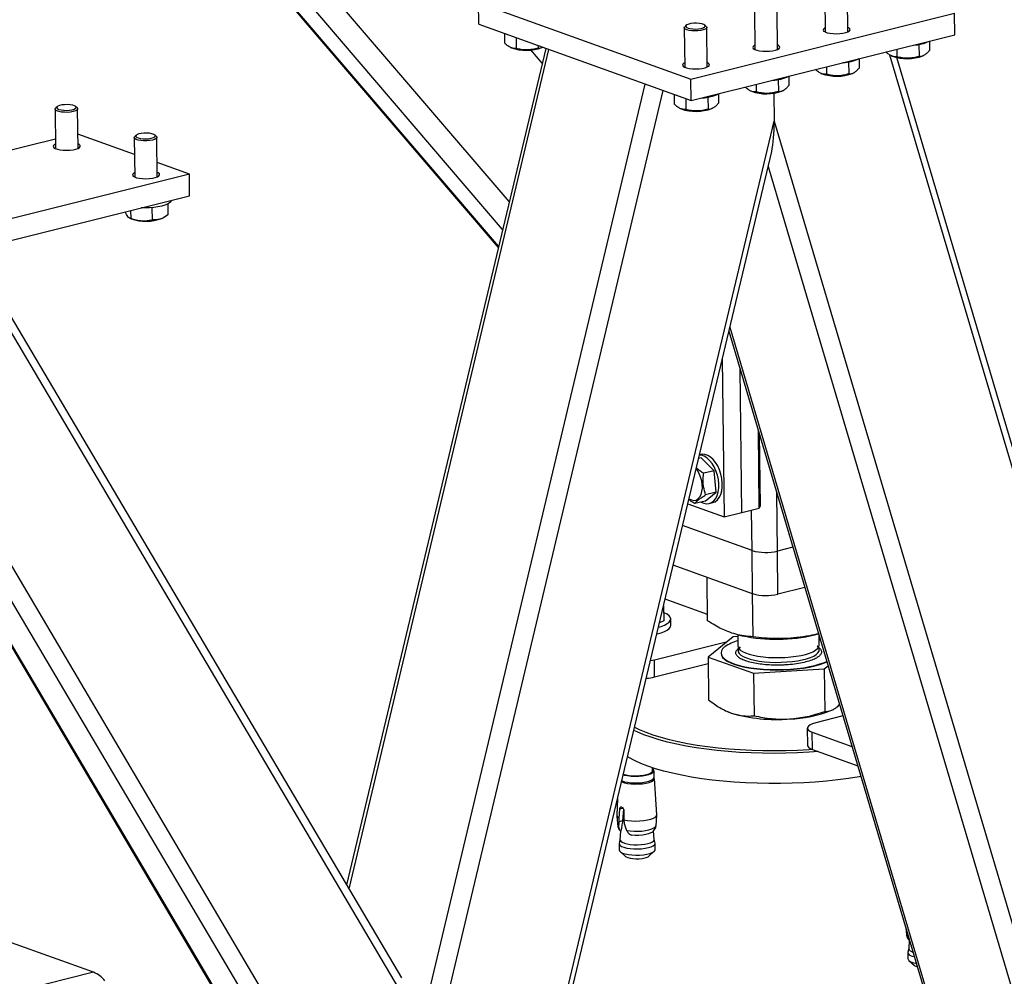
# Model space of a CAD drawing. Header units: millimetres. Extents: x 0 to 841, y 0 to 594.
# Tile 46 of 177: x 252 to 274, y 49 to 70. Entities that reach past the tile are written whole.
import ezdxf

# ---------------------------------------------------------------- set-up
doc = ezdxf.new("R2010")
doc.units = ezdxf.units.MM
doc.layers.add('NOTES', color=6, linetype='Continuous')
doc.layers.add('TRAIT-FORT', color=4, linetype='Continuous', lineweight=25)
doc.dimstyles.new('SLDDIMSTYLE2', dxfattribs={"dimtxt": 0.18, "dimasz": 1, "dimexe": 0, "dimexo": 0.0625, "dimgap": 0, "dimtad": 0, "dimtih": 1, "dimtoh": 1, "dimdec": 0, "dimrnd": 1e-09, "dimzin": 0, "dimdsep": 46, "dimtxsty": 'Standard', "dimblk1": 'DOT', "dimblk2": 'DOT', "dimsah": 1, "dimcen": 0.09, "dimadec": 0, "dimazin": 0, "dimtfac": 1, "dimtdec": 0, "dimtofl": 0, "dimtmove": 0, "dimatfit": 3, "dimldrblk": 'DOT', "dimfxl": 1, "dimfrac": 2, "dimtolj": 1, "dimtzin": 0, "dimarcsym": 0})

# ---------------------------------------------------------------- blocks, each defined once
blk = doc.blocks.new('_Dot')
at = {"color": 0, "linetype": 'ByBlock', "lineweight": -2}
blk.add_line((-0.5, 0), (-1, 0), dxfattribs=at)
at = {"color": 0, "linetype": 'ByBlock', "const_width": 0.5}
blk.add_lwpolyline([(-0.25, 0, 1), (0.25, 0, 1)], format="xyb", close=True, dxfattribs=at)

msp = doc.modelspace()

# ---------------------------------------------------------------- linework, layer by layer
at = {"layer": 'TRAIT-FORT', "color": 4, "linetype": 'Continuous', "lineweight": 25}
for p, q in [((262.989, 66.375), (249.526, 82.112)), ((262.843, 65.761), (249.02, 81.919)), ((248.86, 81.591), (262.747, 65.358)), ((262.754, 65.385), (248.882, 81.599)), ((269.982, 71.008), (269.992, 70.133)), ((270.493, 70.139), (270.483, 71.014)), ((262.31, 70.783), (267.011, 69.091)), ((262.316, 70.305), (262.31, 70.783)), ((267.011, 69.091), (272.855, 70.552)), ((268.424, 70.619), (268.434, 69.744)), ((268.934, 69.749), (268.924, 70.624)), ((272.86, 70.075), (272.855, 70.552)), ((262.316, 70.305), (267.017, 68.614)), ((266.911, 70.283), (266.879, 70.252)), ((267.353, 70.258), (267.32, 70.288)), ((262.882, 70.102), (262.884, 69.891)), ((262.947, 70.078), (262.939, 70.081)), ((266.866, 70.229), (266.876, 69.354)), ((267.017, 68.614), (272.86, 70.075)), ((267.376, 69.36), (267.366, 70.235)), ((263.14, 70.009), (263.142, 69.769)), ((263.632, 69.832), (263.633, 69.779)), ((272.065, 69.861), (272.068, 69.595)), ((272.298, 69.934), (272.3, 69.726)), ((263.798, 69.772), (259.387, 51.236)), ((259.442, 51.143), (263.869, 69.747)), ((263.018, 69.792), (263.036, 69.784)), ((263.719, 69.443), (263.468, 69.737)), ((263.716, 69.792), (263.727, 69.797)), ((263.796, 69.765), (263.787, 69.776)), ((271.416, 69.628), (279.025, 43.95)), ((271.453, 69.608), (271.472, 69.6)), ((271.576, 69.754), (271.578, 69.585)), ((272.151, 69.607), (272.171, 69.617)), ((270.507, 69.471), (270.51, 69.205)), ((270.74, 69.545), (270.742, 69.336)), ((279.146, 44.033), (271.579, 69.567)), ((269.182, 69.155), (269.184, 68.947)), ((269.895, 69.218), (269.913, 69.21)), ((270.017, 69.364), (270.019, 69.196)), ((270.593, 69.218), (270.613, 69.227)), ((258.872, 39.025), (266, 68.98)), ((267.017, 68.614), (267.011, 69.091)), ((268.459, 68.974), (268.461, 68.806)), ((268.949, 69.081), (268.952, 68.815)), ((259.305, 39.019), (266.401, 68.835)), ((266.643, 68.748), (266.645, 68.538)), ((266.708, 68.725), (266.699, 68.728)), ((267.623, 68.765), (267.626, 68.557)), ((268.337, 68.828), (268.355, 68.82)), ((268.853, 68.78), (268.86, 68.16)), ((269.035, 68.828), (269.054, 68.837)), ((266.9, 68.656), (266.903, 68.416)), ((267.39, 68.692), (267.393, 68.426)), ((252.928, 68.425), (252.938, 67.55)), ((252.973, 68.479), (252.94, 68.449)), ((253.415, 68.454), (253.381, 68.484)), ((253.438, 67.556), (253.428, 68.431)), ((266.779, 68.439), (266.797, 68.431)), ((267.476, 68.438), (267.496, 68.448)), ((262.091, 39.715), (268.86, 68.16)), ((268.86, 68.16), (276.24, 43.254)), ((254.687, 67.419), (253.434, 67.87)), ((254.728, 67.848), (254.695, 67.817)), ((255.17, 67.823), (255.136, 67.853)), ((246.032, 66.043), (252.935, 67.769)), ((254.683, 67.794), (254.693, 66.919)), ((255.193, 66.925), (255.183, 67.8)), ((262.211, 39.784), (268.804, 67.488)), ((255.903, 66.982), (255.189, 67.239)), ((255.903, 66.982), (247.332, 64.839)), ((255.908, 66.505), (255.903, 66.982)), ((268.725, 67.156), (275.806, 43.26)), ((247.338, 64.361), (255.908, 66.505)), ((255.423, 66.32), (255.426, 66.079)), ((254.478, 66.147), (254.479, 66.146)), ((254.602, 66.178), (254.604, 66.006)), ((255.074, 66.24), (255.077, 65.972)), ((254.576, 66.012), (254.614, 65.995)), ((255.293, 66.003), (255.32, 66.016)), ((260.633, 48.787), (250.909, 65.255)), ((260.607, 49.17), (251.083, 65.298)), ((259.757, 45.107), (248.253, 64.59)), ((259.479, 44.794), (248.008, 64.219)), ((247.482, 64.094), (258.687, 45.118)), ((258.758, 45.053), (247.515, 64.093)), ((267.855, 63.502), (273.612, 44.073)), ((267.877, 63.593), (273.675, 44.027)), ((267.71, 62.891), (267.75, 59.386)), ((268.14, 59.484), (268.104, 62.665)), ((268.53, 59.581), (268.51, 61.293)), ((268.526, 61.238), (268.545, 59.623)), ((267.245, 60.697), (267.184, 60.682)), ((267.233, 60.771), (267.204, 60.764)), ((267.245, 60.697), (267.53, 60.412)), ((267.53, 60.412), (267.297, 60.354)), ((267.574, 59.934), (267.53, 60.412)), ((267.332, 59.74), (267.574, 59.934)), ((267.574, 59.934), (267.34, 59.875)), ((268.931, 58.629), (268.916, 59.922)), ((266.945, 59.676), (267.75, 59.386)), ((267.332, 59.74), (267.098, 59.681)), ((267.422, 59.685), (267.5, 59.704)), ((268.14, 59.484), (268.53, 59.581)), ((268.545, 59.623), (268.53, 59.581)), ((267.75, 59.386), (268.14, 59.484)), ((268.368, 58.641), (268.358, 59.539)), ((268.368, 58.641), (266.831, 59.194)), ((269.274, 58.714), (268.931, 58.629)), ((268.379, 57.686), (268.368, 58.641)), ((268.942, 57.674), (268.931, 58.629)), ((268.379, 57.686), (266.622, 58.319)), ((267.384, 57.084), (267.373, 58.049)), ((269.538, 57.823), (268.942, 57.674)), ((268.393, 56.73), (268.382, 57.685)), ((266.408, 57.419), (266.412, 57.081)), ((267.382, 57.225), (266.442, 57.563)), ((266.412, 57.081), (266.318, 57.041)), ((266.568, 56.983), (266.566, 57.126)), ((267.948, 56.73), (267.393, 56.281)), ((268.054, 56.736), (267.948, 56.73)), ((268.054, 56.779), (268.057, 56.525)), ((268.063, 56.775), (268.153, 56.754)), ((269.755, 56.772), (269.843, 56.794)), ((269.857, 56.546), (269.854, 56.756)), ((266.204, 56.223), (267.822, 56.627)), ((269.871, 56.699), (269.855, 56.705)), ((267.393, 56.281), (268.403, 55.926)), ((267.393, 56.281), (267.404, 55.334)), ((267.681, 56.37), (267.681, 56.36)), ((266.209, 55.841), (266.204, 56.223)), ((266.209, 55.841), (267.395, 56.138)), ((269.969, 56.021), (270.052, 56.088)), ((268.403, 55.926), (269.969, 56.021)), ((268.403, 55.926), (268.413, 54.979)), ((269.969, 56.021), (269.979, 55.074)), ((270.259, 55.181), (270.307, 55.23)), ((267.808, 55.08), (267.817, 55.076)), ((267.817, 55.076), (267.91, 55.039)), ((270.382, 54.975), (269.779, 54.824)), ((270.13, 55.103), (270.156, 55.115)), ((269.593, 54.706), (269.597, 54.324)), ((269.703, 54.614), (270.583, 54.297)), ((269.707, 54.232), (269.703, 54.614)), ((269.707, 54.232), (270.709, 53.872)), ((266.165, 53.761), (266.164, 53.828)), ((266.199, 53.614), (266.197, 53.762)), ((266.258, 52.785), (266.205, 53.592)), ((265.389, 53.139), (265.373, 52.775)), ((265.425, 52.713), (265.437, 52.913)), ((265.511, 52.931), (265.437, 52.913)), ((265.522, 52.911), (265.502, 52.65)), ((265.528, 52.88), (265.53, 52.675)), ((265.42, 52.499), (265.427, 52.631)), ((265.427, 52.631), (265.425, 52.713)), ((265.502, 52.65), (265.427, 52.631)), ((265.53, 52.675), (265.538, 52.591)), ((265.538, 52.591), (265.59, 52.438)), ((265.456, 52.422), (265.443, 52.233)), ((265.447, 52.428), (265.463, 52.432)), ((265.459, 52.419), (265.447, 52.428)), ((265.463, 52.432), (265.459, 52.419)), ((266.201, 52.241), (266.184, 52.427)), ((265.425, 52.143), (265.427, 52.006)), ((265.443, 52.235), (265.426, 52.151)), ((265.666, 52.349), (265.698, 52.333)), ((266.22, 52.16), (266.201, 52.244)), ((266.222, 52.015), (266.221, 52.152)), ((265.448, 51.969), (265.567, 51.863)), ((266.085, 51.868), (266.203, 51.978)), ((271.774, 50.277), (271.791, 50.124)), ((271.815, 50.086), (271.818, 50.129)), ((271.851, 50.008), (271.839, 49.819)), ((271.842, 50.014), (271.851, 50.016)), ((271.855, 50.006), (271.842, 50.014)), ((253.782, 49.295), (251.96, 49.95)), ((271.839, 49.822), (271.822, 49.737)), ((271.821, 49.729), (271.823, 49.592)), ((271.843, 49.555), (271.963, 49.449)), ((253.782, 49.295), (251.055, 48.613))]:
    msp.add_line(p, q, dxfattribs=at)
at = {"layer": 'TRAIT-FORT', "color": 4, "linetype": 'Continuous', "lineweight": 25, "flags": 128}
for points in [[(267.353, 70.258), (267.356, 70.255), (267.366, 70.235), (267.357, 70.215), (267.331, 70.196), (267.288, 70.18), (267.233, 70.167), (267.169, 70.16), (267.101, 70.157), (267.034, 70.161), (266.973, 70.169), (266.923, 70.183), (266.887, 70.199), (266.869, 70.219), (266.868, 70.239), (266.879, 70.252)], [(267.299, 70.301), (267.257, 70.315), (267.203, 70.325), (267.141, 70.329), (267.077, 70.328), (267.016, 70.321), (266.965, 70.309), (266.926, 70.294), (266.905, 70.276), (266.902, 70.256), (266.918, 70.238), (266.952, 70.222), (267, 70.21), (267.059, 70.203), (267.122, 70.201), (267.185, 70.205), (267.242, 70.215), (267.288, 70.229), (267.318, 70.246), (267.33, 70.265), (267.324, 70.284), (267.299, 70.301)], [(269.991, 70.232), (269.972, 70.222), (269.948, 70.2), (269.943, 70.178), (269.955, 70.156), (269.986, 70.136), (270.034, 70.119), (270.094, 70.106), (270.163, 70.099), (270.238, 70.096), (270.313, 70.1), (270.383, 70.108), (270.444, 70.122), (270.493, 70.139), (270.526, 70.16), (270.541, 70.182), (270.537, 70.204), (270.515, 70.225), (270.491, 70.238)], [(268.433, 69.843), (268.414, 69.832), (268.39, 69.811), (268.384, 69.788), (268.397, 69.767), (268.428, 69.747), (268.475, 69.729), (268.535, 69.717), (268.605, 69.709), (268.68, 69.707), (268.754, 69.71), (268.825, 69.719), (268.886, 69.732), (268.935, 69.75), (268.968, 69.77), (268.983, 69.792), (268.979, 69.815), (268.957, 69.836), (268.933, 69.848)], [(266.875, 69.453), (266.856, 69.443), (266.832, 69.421), (266.826, 69.399), (266.839, 69.377), (266.87, 69.357), (266.917, 69.34), (266.977, 69.327), (267.047, 69.319), (267.121, 69.317), (267.196, 69.32), (267.266, 69.329), (267.328, 69.342), (267.376, 69.36), (267.409, 69.381), (267.425, 69.403), (267.421, 69.425), (267.399, 69.446), (267.375, 69.459)], [(253.026, 68.506), (252.988, 68.49), (252.967, 68.472), (252.964, 68.453), (252.98, 68.434), (253.014, 68.418), (253.063, 68.406), (253.121, 68.399), (253.185, 68.398), (253.248, 68.402), (253.304, 68.411), (253.35, 68.425), (253.38, 68.443), (253.392, 68.461), (253.385, 68.48), (253.36, 68.498), (253.318, 68.512), (253.264, 68.521), (253.202, 68.526), (253.138, 68.524), (253.078, 68.517), (253.026, 68.506)], [(253.415, 68.454), (253.425, 68.443), (253.427, 68.423), (253.41, 68.403), (253.377, 68.385), (253.328, 68.37), (253.269, 68.36), (253.203, 68.354), (253.134, 68.355), (253.07, 68.36), (253.013, 68.371), (252.968, 68.385), (252.939, 68.404), (252.928, 68.423), (252.935, 68.444), (252.94, 68.449)], [(254.781, 67.874), (254.742, 67.858), (254.722, 67.84), (254.719, 67.821), (254.735, 67.803), (254.769, 67.787), (254.818, 67.775), (254.876, 67.768), (254.94, 67.766), (255.003, 67.77), (255.059, 67.78), (255.105, 67.794), (255.135, 67.811), (255.147, 67.83), (255.14, 67.849), (255.115, 67.866), (255.073, 67.88), (255.019, 67.89), (254.957, 67.894), (254.893, 67.893), (254.833, 67.886), (254.781, 67.874)], [(252.937, 67.649), (252.918, 67.639), (252.894, 67.617), (252.887, 67.595), (252.901, 67.573), (252.932, 67.553), (252.979, 67.536), (253.039, 67.523), (253.109, 67.516), (253.183, 67.513), (253.258, 67.517), (253.328, 67.525), (253.39, 67.539), (253.439, 67.556), (253.471, 67.577), (253.487, 67.599), (253.483, 67.621), (253.46, 67.643), (253.437, 67.655)], [(255.17, 67.823), (255.179, 67.812), (255.181, 67.792), (255.165, 67.772), (255.132, 67.754), (255.083, 67.739), (255.024, 67.728), (254.958, 67.723), (254.889, 67.723), (254.825, 67.729), (254.768, 67.739), (254.723, 67.754), (254.694, 67.772), (254.683, 67.792), (254.69, 67.812), (254.695, 67.817)], [(254.692, 67.018), (254.673, 67.007), (254.649, 66.986), (254.642, 66.964), (254.656, 66.942), (254.687, 66.922), (254.734, 66.905), (254.794, 66.892), (254.864, 66.884), (254.938, 66.882), (255.013, 66.885), (255.083, 66.894), (255.145, 66.907), (255.194, 66.925), (255.226, 66.945), (255.242, 66.967), (255.238, 66.99), (255.215, 67.011), (255.192, 67.023)], [(255.499, 66.405), (255.499, 66.404), (255.49, 66.374), (255.463, 66.346), (255.42, 66.319), (255.362, 66.295), (255.29, 66.274), (255.208, 66.257), (255.118, 66.244), (255.021, 66.237), (254.923, 66.235), (254.837, 66.237)], [(267.243, 59.717), (267.298, 59.692), (267.359, 59.679), (267.418, 59.684), (267.473, 59.706), (267.522, 59.744), (267.564, 59.797), (267.596, 59.865), (267.619, 59.943), (267.631, 60.03), (267.632, 60.124), (267.622, 60.22), (267.601, 60.316), (267.57, 60.409), (267.531, 60.496), (267.483, 60.574), (267.429, 60.641), (267.37, 60.694), (267.309, 60.732), (267.248, 60.753), (267.202, 60.758)], [(267.5, 59.704), (267.551, 59.725), (267.6, 59.764), (267.642, 59.817), (267.674, 59.884), (267.697, 59.963), (267.709, 60.05), (267.71, 60.143), (267.7, 60.239), (267.679, 60.336), (267.648, 60.429), (267.608, 60.516), (267.561, 60.594), (267.507, 60.661), (267.448, 60.714), (267.387, 60.751), (267.326, 60.772), (267.265, 60.777), (267.233, 60.771)], [(266.972, 59.789), (267.025, 59.763), (267.077, 59.754), (267.127, 59.762), (267.171, 59.788), (267.209, 59.829), (267.239, 59.884), (267.259, 59.951), (267.268, 60.026), (267.266, 60.107), (267.253, 60.19), (267.23, 60.271), (267.197, 60.347), (267.157, 60.414), (267.129, 60.449)], [(266.295, 56.944), (266.355, 56.962), (266.429, 56.991), (266.488, 57.022), (266.532, 57.056), (266.558, 57.091), (266.566, 57.127), (266.557, 57.162), (266.53, 57.196), (266.485, 57.229), (266.425, 57.259), (266.41, 57.265)], [(266.258, 56.791), (266.269, 56.793), (266.357, 56.819), (266.431, 56.847), (266.49, 56.879), (266.533, 56.913), (266.559, 56.948), (266.568, 56.983)], [(267.762, 56.505), (267.717, 56.462), (267.69, 56.417), (267.681, 56.372), (267.689, 56.327), (267.716, 56.283), (267.76, 56.24), (267.821, 56.2), (267.897, 56.162), (267.989, 56.127), (268.094, 56.095), (268.211, 56.068), (268.339, 56.045), (268.476, 56.027), (268.619, 56.014), (268.767, 56.006), (268.918, 56.004), (269.069, 56.007), (269.219, 56.015), (269.365, 56.028), (269.506, 56.046), (269.639, 56.07), (269.762, 56.097), (269.874, 56.129), (269.972, 56.164), (270.023, 56.186)], [(268.057, 56.525), (268.058, 56.51), (268.075, 56.473), (268.108, 56.437), (268.159, 56.404), (268.224, 56.372), (268.304, 56.344), (268.396, 56.32), (268.5, 56.3), (268.613, 56.284), (268.732, 56.274), (268.855, 56.268), (268.98, 56.268), (269.106, 56.273), (269.227, 56.283), (269.344, 56.298), (269.454, 56.317), (269.553, 56.341), (269.641, 56.369), (269.716, 56.4), (269.776, 56.433), (269.82, 56.469), (269.847, 56.506), (269.856, 56.543), (269.857, 56.546)], [(268.102, 56.506), (268.073, 56.472), (268.059, 56.435), (268.062, 56.397), (268.083, 56.361), (268.121, 56.325), (268.175, 56.292), (268.244, 56.262), (268.327, 56.235), (268.423, 56.211), (268.529, 56.192), (268.643, 56.178)], [(268.643, 56.178), (268.763, 56.169), (268.888, 56.164), (269.013, 56.165), (269.137, 56.172), (269.258, 56.183), (269.374, 56.199), (269.481, 56.22), (269.578, 56.244), (269.662, 56.273), (269.734, 56.304), (269.789, 56.339), (269.829, 56.374), (269.852, 56.411), (269.858, 56.449), (269.846, 56.486), (269.816, 56.522), (269.812, 56.526)], [(269.884, 56.657), (269.877, 56.659), (269.856, 56.665)], [(267.681, 56.36), (267.689, 56.318), (267.716, 56.274), (267.76, 56.231), (267.821, 56.19), (267.897, 56.152), (267.989, 56.117), (268.094, 56.086), (268.212, 56.059), (268.34, 56.036), (268.476, 56.018), (268.62, 56.005), (268.767, 55.997), (268.918, 55.994), (269.069, 55.997), (269.219, 56.005), (269.365, 56.019), (269.506, 56.037), (269.639, 56.06), (269.762, 56.088), (269.874, 56.119), (269.972, 56.154), (270.026, 56.177)], [(266.119, 56.206), (266.122, 56.206), (266.204, 56.223)], [(269.779, 54.824), (269.709, 54.803), (269.654, 54.778), (269.616, 54.751), (269.596, 54.722), (269.595, 54.693), (269.613, 54.665), (269.649, 54.638), (269.703, 54.614)], [(269.838, 54.185), (269.634, 54.171), (269.378, 54.157), (269.12, 54.149), (268.861, 54.145), (268.603, 54.148), (268.346, 54.155), (268.092, 54.168), (267.843, 54.186), (267.599, 54.209), (267.362, 54.237), (267.132, 54.271), (266.911, 54.308), (266.7, 54.351), (266.499, 54.397), (266.311, 54.448), (266.135, 54.503), (265.972, 54.561), (265.824, 54.623), (265.751, 54.657)], [(265.767, 54.726), (265.865, 54.679), (266.012, 54.618), (266.172, 54.561), (266.346, 54.507), (266.532, 54.457), (266.729, 54.411), (266.938, 54.369), (267.156, 54.331), (267.383, 54.299), (267.617, 54.271), (267.858, 54.248), (268.104, 54.23), (268.354, 54.218), (268.607, 54.21), (268.862, 54.208), (269.117, 54.211), (269.372, 54.22), (269.625, 54.233), (269.694, 54.238)], [(269.597, 54.324), (269.599, 54.311), (269.617, 54.283), (269.654, 54.256), (269.707, 54.232)], [(270.779, 53.634), (270.739, 53.627), (270.506, 53.591), (270.266, 53.559), (270.02, 53.533), (269.769, 53.511), (269.514, 53.495), (269.257, 53.484), (268.998, 53.478), (268.739, 53.478), (268.482, 53.483), (268.227, 53.493), (267.975, 53.508), (267.728, 53.529), (267.487, 53.555), (267.254, 53.585), (267.028, 53.621), (266.812, 53.661), (266.606, 53.705), (266.411, 53.754), (266.229, 53.807), (266.06, 53.863), (265.904, 53.924), (265.763, 53.987), (265.638, 54.053), (265.611, 54.069)], [(265.517, 53.675), (265.543, 53.667), (265.612, 53.653), (265.689, 53.644), (265.773, 53.64), (265.858, 53.642), (265.94, 53.649), (266.016, 53.661), (266.082, 53.677), (266.135, 53.698), (266.173, 53.721), (266.193, 53.745), (266.196, 53.771), (266.18, 53.795), (266.164, 53.808)], [(265.52, 53.688), (265.524, 53.687), (265.582, 53.671), (265.65, 53.659), (265.726, 53.652), (265.806, 53.65), (265.886, 53.653), (265.962, 53.662), (266.03, 53.676), (266.087, 53.693), (266.13, 53.714), (266.156, 53.737), (266.165, 53.761)], [(265.479, 53.515), (265.483, 53.513), (265.541, 53.494), (265.611, 53.48), (265.69, 53.471), (265.774, 53.467), (265.861, 53.468), (265.944, 53.475), (266.021, 53.488), (266.088, 53.504), (266.142, 53.525), (266.18, 53.548), (266.201, 53.573), (266.205, 53.592)], [(265.485, 53.539), (265.488, 53.537), (265.544, 53.519), (265.613, 53.505), (265.691, 53.496), (265.775, 53.492), (265.859, 53.494), (265.942, 53.501), (266.018, 53.513), (266.084, 53.529), (266.137, 53.55), (266.175, 53.573), (266.195, 53.597), (266.199, 53.614)], [(265.53, 52.675), (265.608, 52.66), (265.695, 52.65), (265.787, 52.646), (265.881, 52.648), (265.971, 52.656), (266.055, 52.67), (266.128, 52.688), (266.187, 52.71), (266.23, 52.736), (266.253, 52.763), (266.258, 52.785)], [(265.394, 52.538), (265.398, 52.525), (265.42, 52.499)], [(265.59, 52.438), (265.668, 52.427), (265.754, 52.422), (265.842, 52.421), (265.928, 52.426), (266.011, 52.437), (266.085, 52.452), (266.147, 52.471), (266.196, 52.493), (266.228, 52.518), (266.242, 52.544), (266.243, 52.547)], [(266.162, 52.403), (266.129, 52.383), (266.078, 52.363), (266.014, 52.347), (265.94, 52.336), (265.86, 52.329), (265.778, 52.329), (265.698, 52.333)], [(265.426, 52.151), (265.427, 52.134), (265.443, 52.109), (265.477, 52.086), (265.527, 52.065), (265.591, 52.049), (265.666, 52.037), (265.748, 52.031), (265.834, 52.03), (265.919, 52.034), (266, 52.044), (266.072, 52.058)], [(265.443, 52.233), (265.444, 52.221), (265.46, 52.198), (265.492, 52.176), (265.54, 52.156), (265.601, 52.14), (265.672, 52.129), (265.751, 52.123), (265.832, 52.122), (265.913, 52.126), (265.991, 52.135), (266.059, 52.149)], [(266.059, 52.149), (266.118, 52.167), (266.161, 52.188), (266.19, 52.211), (266.201, 52.236), (266.201, 52.241)], [(266.072, 52.058), (266.133, 52.077), (266.179, 52.099), (266.209, 52.123), (266.22, 52.149), (266.22, 52.16)], [(265.427, 52.006), (265.435, 51.984), (265.459, 51.96), (265.502, 51.938), (265.559, 51.919), (265.629, 51.905), (265.708, 51.896), (265.793, 51.892), (265.878, 51.894), (265.962, 51.901), (266.039, 51.913), (266.106, 51.929), (266.159, 51.95), (266.198, 51.973), (266.219, 51.998), (266.222, 52.015)], [(265.567, 51.863), (265.577, 51.856), (265.614, 51.838), (265.665, 51.824), (265.727, 51.814), (265.797, 51.81), (265.868, 51.811), (265.936, 51.818), (265.997, 51.829)], [(271.79, 50.122), (271.794, 50.111), (271.815, 50.086)], [(271.822, 49.737), (271.821, 49.733), (271.828, 49.708), (271.853, 49.683), (271.896, 49.662), (271.953, 49.643), (271.963, 49.641)], [(271.839, 49.819), (271.846, 49.796), (271.87, 49.773), (271.91, 49.752), (271.932, 49.744)], [(271.823, 49.592), (271.824, 49.583), (271.84, 49.558), (271.874, 49.535), (271.925, 49.514), (271.988, 49.498), (272.006, 49.495)]]:
    msp.add_lwpolyline(points, dxfattribs=at)
at = {"layer": 'TRAIT-FORT', "color": 4, "linetype": 'Continuous', "lineweight": 25}
for centre, radius, start, end in [((271.907, 70.74), 0.896, 272.1348, 295.8581), ((263.365, 70.724), 0.996, 250.7167, 290.5904), ((271.801, 70.539), 0.996, 250.7034, 290.6037), ((270.349, 70.352), 0.897, 272.1443, 295.8487), ((268.791, 69.961), 0.896, 272.1348, 295.8581), ((270.242, 70.15), 0.996, 250.7056, 290.6016), ((267.232, 69.572), 0.897, 272.1443, 295.8487), ((268.684, 69.761), 0.996, 250.7134, 290.5967), ((267.126, 69.371), 0.996, 250.7056, 290.6016), ((254.943, 66.936), 0.996, 250.7124, 290.5977), ((268.674, 59.713), 1.114, 254.1065, 283.3667), ((268.685, 58.758), 1.114, 254.1065, 283.3667), ((268.913, 60.361), 3.687, 258.1043, 283.2128), ((268.3, 55.749), 0.928, 105.2526, 125.4176), ((265.929, 56.99), 1.183, 274.6429, 283.6563), ((268.907, 58.474), 3.577, 253.8114, 274.6637), ((269.139, 57.535), 2.627, 271.2824, 292.1662), ((265.448, 52.784), 0.0747, 186.4301, 252.0824), ((265.964, 52.023), 0.196, 279.5268, 308.095), ((272.069, 49.589), 0.176, 232.7668, 256.6932), ((253.556, 48.738), 0.601, 37.3178, 67.9397)]:
    msp.add_arc(centre, radius, start, end, dxfattribs=at)
msp.add_ellipse((268.672, 68.228), major_axis=(-0.025, 0.929), ratio=0.200855, start_param=3.78667, end_param=4.634033, dxfattribs=at)
for points, knots in [([(263.142, 69.769), (263.11, 69.77), (263.056, 69.772), (262.977, 69.811), (262.923, 69.853), (262.893, 69.883), (262.884, 69.891)], [0, 0, 0, 0, 0.384858, 0.63795, 0.896226, 1, 1, 1, 1]), ([(263.633, 69.779), (263.59, 69.768), (263.504, 69.745), (263.377, 69.735), (263.255, 69.744), (263.18, 69.761), (263.142, 69.769)], [0, 0, 0, 0, 0.264933, 0.535216, 0.765266, 1, 1, 1, 1]), ([(263.633, 69.779), (263.653, 69.779), (263.683, 69.779), (263.714, 69.794), (263.724, 69.799)], [0, 0, 0, 0, 0.6764421, 1, 1, 1, 1]), ([(271.578, 69.585), (271.545, 69.586), (271.491, 69.588), (271.412, 69.627), (271.364, 69.665), (271.338, 69.69), (271.334, 69.693)], [0, 0, 0, 0, 0.408319, 0.675203, 0.949249, 1, 1, 1, 1]), ([(272.068, 69.595), (272.026, 69.584), (271.94, 69.561), (271.812, 69.55), (271.69, 69.559), (271.615, 69.577), (271.578, 69.585)], [0, 0, 0, 0, 0.264519, 0.534687, 0.765381, 1, 1, 1, 1]), ([(272.068, 69.595), (272.088, 69.596), (272.129, 69.598), (272.19, 69.624), (272.247, 69.668), (272.283, 69.707), (272.3, 69.726)], [0, 0, 0, 0, 0.264641, 0.534935, 0.765384, 1, 1, 1, 1]), ([(270.019, 69.196), (269.987, 69.197), (269.933, 69.198), (269.854, 69.238), (269.806, 69.275), (269.78, 69.3), (269.776, 69.304)], [0, 0, 0, 0, 0.408319, 0.675228, 0.949249, 1, 1, 1, 1]), ([(270.51, 69.205), (270.467, 69.194), (270.382, 69.171), (270.254, 69.161), (270.132, 69.17), (270.057, 69.187), (270.019, 69.196)], [0, 0, 0, 0, 0.2644798, 0.5347601, 0.7652677, 1, 1, 1, 1]), ([(270.51, 69.205), (270.53, 69.206), (270.571, 69.208), (270.632, 69.234), (270.689, 69.278), (270.724, 69.317), (270.742, 69.336)], [0, 0, 0, 0, 0.264468, 0.534761, 0.765384, 1, 1, 1, 1]), ([(268.952, 68.815), (268.972, 68.816), (269.013, 68.818), (269.074, 68.845), (269.131, 68.889), (269.166, 68.927), (269.184, 68.947)], [0, 0, 0, 0, 0.264641, 0.534935, 0.765384, 1, 1, 1, 1]), ([(268.461, 68.806), (268.428, 68.807), (268.375, 68.808), (268.296, 68.848), (268.248, 68.885), (268.222, 68.91), (268.217, 68.914)], [0, 0, 0, 0, 0.408319, 0.675203, 0.949249, 1, 1, 1, 1]), ([(268.952, 68.815), (268.909, 68.804), (268.823, 68.781), (268.696, 68.771), (268.574, 68.78), (268.499, 68.797), (268.461, 68.806)], [0, 0, 0, 0, 0.264519, 0.534687, 0.765381, 1, 1, 1, 1]), ([(266.903, 68.416), (266.87, 68.417), (266.816, 68.419), (266.738, 68.458), (266.684, 68.5), (266.654, 68.529), (266.645, 68.538)], [0, 0, 0, 0, 0.385443, 0.637399, 0.896068, 1, 1, 1, 1]), ([(267.393, 68.426), (267.414, 68.427), (267.455, 68.428), (267.515, 68.455), (267.573, 68.499), (267.608, 68.537), (267.626, 68.557)], [0, 0, 0, 0, 0.264468, 0.534761, 0.765384, 1, 1, 1, 1]), ([(267.393, 68.426), (267.351, 68.414), (267.265, 68.392), (267.138, 68.381), (267.016, 68.39), (266.941, 68.408), (266.903, 68.416)], [0, 0, 0, 0, 0.2644798, 0.5347601, 0.7652677, 1, 1, 1, 1]), ([(254.604, 66.006), (254.593, 66.007), (254.571, 66.011), (254.539, 66.039), (254.507, 66.086), (254.488, 66.126), (254.479, 66.146)], [0, 0, 0, 0, 0.264567, 0.535038, 0.765757, 1, 1, 1, 1]), ([(254.604, 66.006), (254.645, 65.992), (254.728, 65.965), (254.852, 65.949), (254.969, 65.952), (255.041, 65.965), (255.077, 65.972)], [0, 0, 0, 0, 0.264381, 0.534294, 0.764711, 1, 1, 1, 1]), ([(255.426, 66.079), (255.382, 66.051), (255.309, 66.004), (255.202, 65.974), (255.13, 65.969), (255.089, 65.972), (255.077, 65.972)], [0, 0, 0, 0, 0.385674, 0.637727, 0.896661, 1, 1, 1, 1]), ([(267.136, 60.478), (267.16, 60.456), (267.208, 60.413), (267.267, 60.374), (267.297, 60.354)], [0, 0, 0, 0, 0.492537, 1, 1, 1, 1]), ([(267.34, 59.875), (267.323, 59.933), (267.294, 60.029), (267.283, 60.176), (267.287, 60.277), (267.294, 60.337), (267.297, 60.354)], [0, 0, 0, 0, 0.385586, 0.63761, 0.896552, 1, 1, 1, 1]), ([(267.098, 59.681), (267.064, 59.703), (267.017, 59.734), (266.98, 59.769), (266.969, 59.778)], [0, 0, 0, 0, 0.729482, 1, 1, 1, 1]), ([(267.098, 59.681), (267.11, 59.696), (267.136, 59.726), (267.192, 59.775), (267.262, 59.825), (267.314, 59.859), (267.34, 59.875)], [0, 0, 0, 0, 0.264178, 0.53404, 0.765269, 1, 1, 1, 1]), ([(268.393, 56.73), (268.326, 56.735), (268.199, 56.744), (268.012, 56.784), (267.845, 56.838), (267.69, 56.906), (267.54, 56.985), (267.438, 57.05), (267.384, 57.084)], [0, 0, 0, 0, 0.20183, 0.38255, 0.555334, 0.69301, 0.839112, 1, 1, 1, 1]), ([(269.842, 56.798), (269.777, 56.783), (269.618, 56.745), (269.367, 56.709), (269.109, 56.689), (268.869, 56.688), (268.636, 56.7), (268.477, 56.72), (268.393, 56.73)], [0, 0, 0, 0, 0.1364328, 0.3319872, 0.5187165, 0.6676615, 0.8256138, 1, 1, 1, 1]), ([(269.839, 56.497), (269.856, 56.484), (269.885, 56.462), (269.903, 56.429), (269.912, 56.391), (269.901, 56.346), (269.866, 56.312), (269.848, 56.295)], [0, 0, 0, 0, 0.210269, 0.348252, 0.486035, 0.750075, 1, 1, 1, 1]), ([(268.626, 56.116), (268.573, 56.123), (268.463, 56.136), (268.316, 56.167), (268.187, 56.208), (268.088, 56.257), (268.036, 56.303), (268.014, 56.341), (268.006, 56.378), (268.015, 56.423), (268.051, 56.458), (268.068, 56.475)], [0, 0, 0, 0, 0.116721, 0.240014, 0.368715, 0.500147, 0.631112, 0.6955, 0.759794, 0.883376, 1, 1, 1, 1]), ([(269.848, 56.295), (269.825, 56.279), (269.778, 56.246), (269.666, 56.201), (269.524, 56.161), (269.356, 56.129), (269.2, 56.113), (269.073, 56.104), (269.009, 56.103), (268.977, 56.102)], [0, 0, 0, 0, 0.153283, 0.315764, 0.484932, 0.657664, 0.830559, 0.915211, 1, 1, 1, 1]), ([(268.977, 56.102), (268.915, 56.102), (268.795, 56.102), (268.681, 56.111), (268.626, 56.116)], [0, 0, 0, 0, 0.51449, 1, 1, 1, 1]), ([(267.404, 55.334), (267.486, 55.273), (267.61, 55.181), (267.781, 55.09), (267.867, 55.056), (267.91, 55.039)], [0, 0, 0, 0, 0.494773, 0.747754, 1, 1, 1, 1]), ([(267.91, 55.039), (267.995, 55.015), (268.165, 54.967), (268.33, 54.975), (268.413, 54.979)], [0, 0, 0, 0, 0.494503, 1, 1, 1, 1]), ([(268.413, 54.979), (268.541, 54.955), (268.734, 54.918), (268.997, 54.902), (269.131, 54.907), (269.198, 54.909)], [0, 0, 0, 0, 0.495378, 0.74745, 1, 1, 1, 1]), ([(269.198, 54.909), (269.329, 54.923), (269.594, 54.951), (269.85, 55.033), (269.979, 55.074)], [0, 0, 0, 0, 0.494227, 1, 1, 1, 1]), ([(269.979, 55.074), (270.025, 55.078), (270.094, 55.085), (270.188, 55.128), (270.235, 55.163), (270.259, 55.181)], [0, 0, 0, 0, 0.495196, 0.747538, 1, 1, 1, 1]), ([(265.437, 52.913), (265.438, 52.92), (265.44, 52.935), (265.448, 52.951), (265.459, 52.961), (265.47, 52.962), (265.483, 52.959), (265.495, 52.951), (265.51, 52.936), (265.522, 52.914), (265.527, 52.894), (265.528, 52.883), (265.528, 52.88)], [0, 0, 0, 0, 0.112497, 0.22561, 0.337164, 0.451796, 0.501197, 0.611965, 0.727891, 0.840441, 0.95368, 1, 1, 1, 1]), ([(265.375, 52.772), (265.376, 52.746), (265.378, 52.667), (265.388, 52.59), (265.395, 52.537)], [0, 0, 0, 0, 0.326723, 1, 1, 1, 1]), ([(265.502, 52.65), (265.496, 52.612), (265.482, 52.534), (265.47, 52.466), (265.463, 52.432)], [0, 0, 0, 0, 0.496511, 1, 1, 1, 1]), ([(266.241, 52.547), (266.244, 52.568), (266.254, 52.646), (266.256, 52.725), (266.257, 52.782)], [0, 0, 0, 0, 0.275425, 1, 1, 1, 1]), ([(265.396, 52.535), (265.398, 52.525), (265.403, 52.494), (265.42, 52.46), (265.437, 52.441), (265.44, 52.436)], [0, 0, 0, 0, 0.281272, 0.839386, 1, 1, 1, 1]), ([(265.42, 52.499), (265.422, 52.482), (265.424, 52.453), (265.44, 52.435), (265.447, 52.428)], [0, 0, 0, 0, 0.594476, 1, 1, 1, 1]), ([(265.59, 52.438), (265.602, 52.417), (265.623, 52.382), (265.653, 52.358), (265.666, 52.349)], [0, 0, 0, 0, 0.593402, 1, 1, 1, 1]), ([(266.159, 52.402), (266.171, 52.412), (266.196, 52.434), (266.223, 52.479), (266.24, 52.518), (266.241, 52.541), (266.241, 52.545)], [0, 0, 0, 0, 0.28151, 0.599269, 0.924622, 1, 1, 1, 1]), ([(271.792, 50.122), (271.794, 50.111), (271.798, 50.08), (271.815, 50.046), (271.832, 50.027), (271.836, 50.023)], [0, 0, 0, 0, 0.281272, 0.839386, 1, 1, 1, 1]), ([(271.815, 50.086), (271.817, 50.068), (271.821, 50.039), (271.836, 50.021), (271.842, 50.014)], [0, 0, 0, 0, 0.592587, 1, 1, 1, 1])]:
    msp.add_open_spline(points, degree=3, knots=knots, dxfattribs=at)

# ---------------------------------------------------------------- leaders
at = {"layer": 'NOTES', "color": 211}
msp.add_leader([(287.081, 62.168), (271.698, 18.868)], dimstyle='SLDDIMSTYLE2', dxfattribs=at)

doc.saveas('drawing.dxf')
